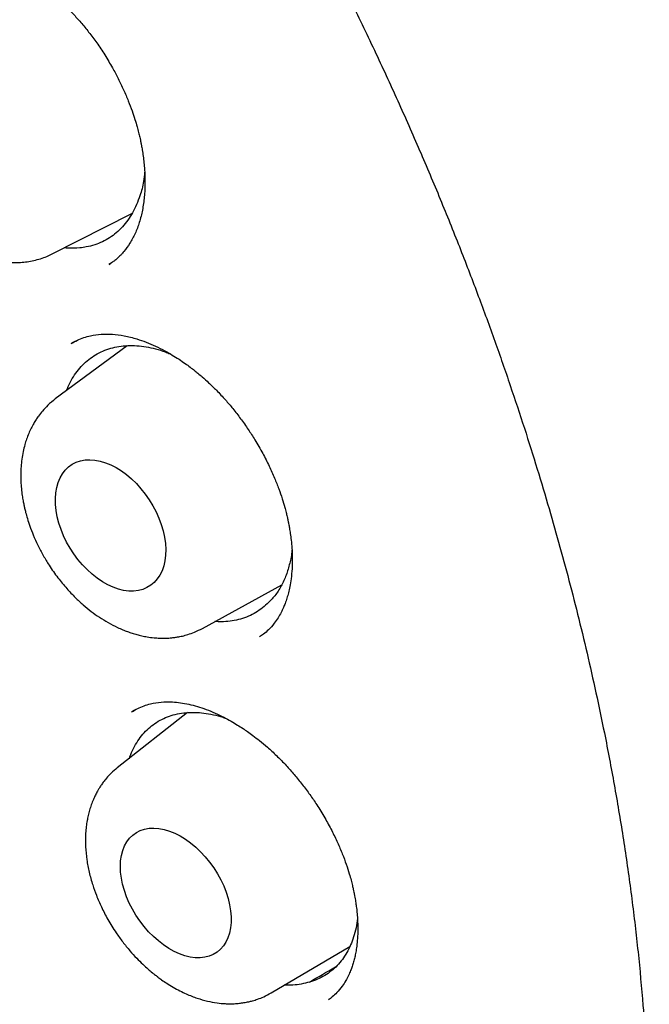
# Model space of a CAD drawing. Header units: millimetres. Extents: x 8 to 676, y 12 to 869.
# Tile 33 of 75: x 610.01 to 615.36, y 356.38 to 364.74. Entities that reach past the tile are written whole.
import ezdxf

# ---------------------------------------------------------------- set-up
doc = ezdxf.new("R2010")
doc.units = ezdxf.units.MM

msp = doc.modelspace()

# ---------------------------------------------------------------- linework, layer by layer
at = {"color": 7, "linetype": 'Continuous', "lineweight": 30}
for p, q in [((610.2884, 362.7556), (610.9655, 363.0979)), ((610.7712, 362.6664), (610.7847, 362.6756)), ((610.4859, 362.0139), (610.4522, 361.9961)), ((610.9233, 361.976), (610.3143, 361.5236)), ((611.5646, 359.5754), (612.2372, 359.9448)), ((611.4363, 358.8593), (610.8409, 358.3906)), ((610.9879, 358.8799), (610.9612, 358.8648)), ((612.1468, 356.4791), (612.8156, 356.8726)), ((612.6375, 356.4247), (612.6347, 356.4228))]:
    msp.add_line(p, q, dxfattribs=at)
at = {"color": 7, "linetype": 'Continuous', "lineweight": 30, "flags": 128}
for points in [[(610.3154, 360.6778), (610.3188, 360.7258), (610.3266, 360.7713), (610.3386, 360.8138), (610.3548, 360.8529), (610.375, 360.8882), (610.3991, 360.9194), (610.4267, 360.9463), (610.4576, 360.9685), (610.4916, 360.9858), (610.5283, 360.9982), (610.5674, 361.0054), (610.6085, 361.0074), (610.6513, 361.0042), (610.6953, 360.9958), (610.7401, 360.9824), (610.7853, 360.9639), (610.8305, 360.9407), (610.8753, 360.9129), (610.9192, 360.8807), (610.9618, 360.8445), (611.0028, 360.8046), (611.0417, 360.7615), (611.0783, 360.7154), (611.112, 360.6668), (611.1427, 360.6162), (611.1701, 360.564), (611.1938, 360.5107), (611.2138, 360.4569), (611.2297, 360.4031), (611.2414, 360.3496), (611.2488, 360.2971), (611.252, 360.246), (611.2507, 360.1968), (611.2451, 360.15), (611.2352, 360.1059), (611.221, 360.0651), (611.2028, 360.0278), (611.1806, 359.9945), (611.1548, 359.9655), (611.1255, 359.9409), (611.093, 359.9211), (611.0576, 359.9063), (611.0196, 359.8965), (610.9795, 359.8919), (610.9375, 359.8925), (610.8941, 359.8982), (610.8496, 359.9092), (610.8045, 359.9251), (610.7593, 359.946), (610.7142, 359.9716), (610.6699, 360.0016), (610.6265, 360.0358), (610.5847, 360.0739), (610.5447, 360.1155), (610.5069, 360.1602), (610.4717, 360.2076), (610.4394, 360.2572), (610.4104, 360.3087), (610.3848, 360.3614), (610.3629, 360.415), (610.345, 360.4689), (610.3312, 360.5227), (610.3216, 360.5757), (610.3163, 360.6276), (610.3154, 360.6778)], [(610.8668, 357.5547), (610.8692, 357.6021), (610.8761, 357.6469), (610.8872, 357.6888), (610.9025, 357.7273), (610.9219, 357.7621), (610.9452, 357.7929), (610.9721, 357.8192), (611.0025, 357.841), (611.036, 357.8581), (611.0722, 357.8701), (611.111, 357.8771), (611.1519, 357.879), (611.1945, 357.8757), (611.2384, 357.8673), (611.2833, 357.8539), (611.3287, 357.8356), (611.3741, 357.8125), (611.4192, 357.7849), (611.4636, 357.7531), (611.5068, 357.7172), (611.5483, 357.6778), (611.588, 357.635), (611.6252, 357.5894), (611.6598, 357.5414), (611.6914, 357.4913), (611.7197, 357.4398), (611.7444, 357.3872), (611.7653, 357.334), (611.7822, 357.2808), (611.795, 357.228), (611.8035, 357.1762), (611.8076, 357.1258), (611.8073, 357.0772), (611.8027, 357.031), (611.7937, 356.9876), (611.7805, 356.9474), (611.7631, 356.9107), (611.7417, 356.8779), (611.7166, 356.8493), (611.6879, 356.8252), (611.656, 356.8057), (611.621, 356.7912), (611.5835, 356.7816), (611.5436, 356.7772), (611.5018, 356.7779), (611.4585, 356.7837), (611.414, 356.7946), (611.3689, 356.8105), (611.3234, 356.8313), (611.2781, 356.8566), (611.2333, 356.8864), (611.1895, 356.9203), (611.147, 356.958), (611.1064, 356.9991), (611.0679, 357.0433), (611.0319, 357.0902), (610.9988, 357.1393), (610.9688, 357.1902), (610.9423, 357.2423), (610.9195, 357.2953), (610.9005, 357.3485), (610.8857, 357.4016), (610.8751, 357.4539), (610.8687, 357.5051), (610.8668, 357.5547)]]:
    msp.add_lwpolyline(points, dxfattribs=at)
at = {"color": 7, "linetype": 'Continuous', "lineweight": 30}
for points, knots in [([(597.8851, 376.8415), (597.8919, 376.8422), (597.9069, 376.8438), (597.9396, 376.8476), (597.982, 376.8518), (598.0351, 376.8561), (598.1058, 376.8605), (598.1921, 376.8649), (598.2937, 376.8685), (598.4068, 376.8708), (598.532, 376.8713), (598.6699, 376.8693), (598.8182, 376.8642), (598.977, 376.8556), (599.1466, 376.8427), (599.3131, 376.8263), (599.4753, 376.8069), (599.6317, 376.7853), (599.795, 376.7596), (599.9653, 376.7294), (600.1418, 376.6945), (600.3194, 376.6557), (600.4925, 376.6144), (600.6563, 376.5722), (600.8103, 376.5298), (600.9543, 376.4878), (601.0882, 376.4468), (601.2181, 376.4051), (601.3428, 376.3634), (601.4607, 376.3225), (601.5641, 376.2854), (601.6483, 376.2543), (601.7151, 376.2291), (601.7662, 376.2095), (601.8081, 376.1933), (601.8415, 376.1802), (601.8705, 376.1688), (601.9029, 376.156), (601.9444, 376.1393), (601.998, 376.1176), (602.0624, 376.0911), (602.2048, 376.0314), (602.4232, 375.9358), (602.735, 375.7903), (603.0708, 375.6225), (603.4311, 375.4298), (603.7321, 375.2578), (603.9721, 375.1143), (604.151, 375.0042), (604.3351, 374.8876), (604.5274, 374.7621), (604.7297, 374.6262), (604.9419, 374.4792), (605.1639, 374.3206), (605.3994, 374.1469), (605.6486, 373.9569), (605.9115, 373.7495), (606.1842, 373.5266), (606.4665, 373.2877), (606.7579, 373.0319), (607.0426, 372.7728), (607.3194, 372.5121), (607.5875, 372.2514), (607.861, 371.9767), (608.1394, 371.6877), (608.4224, 371.384), (608.7095, 371.0653), (609.0002, 370.7313), (609.2834, 370.3943), (609.5587, 370.0555), (609.8257, 369.716), (610.0938, 369.3635), (610.3609, 369.0002), (610.6221, 368.6326), (610.8741, 368.2654), (611.1159, 367.9012), (611.3489, 367.5382), (611.595, 367.1419), (611.8517, 366.7125), (612.1161, 366.2508), (612.3665, 365.7942), (612.6033, 365.3434), (612.8267, 364.8992), (613.0371, 364.4621), (613.2348, 364.0327), (613.4203, 363.6115), (613.5939, 363.1989), (613.756, 362.7954), (613.9071, 362.4013), (614.0476, 362.0169), (614.1779, 361.6425), (614.2977, 361.2807), (614.4076, 360.9315), (614.5083, 360.595), (614.6015, 360.2663), (614.6891, 359.9403), (614.7722, 359.6122), (614.8513, 359.2792), (614.9261, 358.9416), (615.0023, 358.5696), (615.078, 358.1629), (615.1503, 357.7216), (615.2132, 357.2751), (615.2661, 356.8241), (615.304, 356.414), (615.3299, 356.0453), (615.3468, 355.7182), (615.3572, 355.3902), (615.3609, 355.0622), (615.3579, 354.7635), (615.3504, 354.5004), (615.3404, 354.2784), (615.3283, 354.0752), (615.3146, 353.8905), (615.3001, 353.7239), (615.2853, 353.5748), (615.2708, 353.4431), (615.2571, 353.3284), (615.2444, 353.2303), (615.2343, 353.1556), (615.2265, 353.1008), (615.2209, 353.0623), (615.2155, 353.0257), (615.2091, 352.9836), (615.2006, 352.9289), (615.1902, 352.8643), (615.1781, 352.7918), (615.1645, 352.7133), (615.1485, 352.6249), (615.13, 352.5272), (615.1091, 352.4227), (615.0757, 352.2634), (615.0272, 352.0508), (614.962, 351.7957), (614.8912, 351.5461), (614.8152, 351.3029), (614.731, 351.0575), (614.6494, 350.8405), (614.5728, 350.6516), (614.5034, 350.4905), (614.43, 350.3296), (614.3536, 350.1718), (614.277, 350.0223), (614.2031, 349.8859), (614.1336, 349.7636), (614.069, 349.6551), (614.0099, 349.5596), (613.9566, 349.4766), (613.9096, 349.4058), (613.8694, 349.3467), (613.836, 349.2986), (613.8167, 349.2712), (613.8081, 349.2591)], [0, 0, 0, 0, 0.001223, 0.002734, 0.004542, 0.006653, 0.009066, 0.012547, 0.016328, 0.02041, 0.025107, 0.030148, 0.035532, 0.041261, 0.047333, 0.053749, 0.059031, 0.064526, 0.070234, 0.076153, 0.082286, 0.088532, 0.09447, 0.100052, 0.105278, 0.110147, 0.11466, 0.118816, 0.123257, 0.127203, 0.130654, 0.133609, 0.135631, 0.137331, 0.138709, 0.139803, 0.140669, 0.141599, 0.143023, 0.144802, 0.146935, 0.149423, 0.158944, 0.168589, 0.180232, 0.192051, 0.204045, 0.209831, 0.215658, 0.221637, 0.227949, 0.234595, 0.241575, 0.248891, 0.256541, 0.264914, 0.273654, 0.282762, 0.292237, 0.30208, 0.31229, 0.321281, 0.33054, 0.340065, 0.349858, 0.359917, 0.370244, 0.380837, 0.391697, 0.401655, 0.411827, 0.422213, 0.432813, 0.443437, 0.453718, 0.463848, 0.473827, 0.483654, 0.496191, 0.508472, 0.520498, 0.532269, 0.543784, 0.555044, 0.566048, 0.576797, 0.58729, 0.597527, 0.607509, 0.617235, 0.626705, 0.63592, 0.644702, 0.653239, 0.661529, 0.669761, 0.678144, 0.686678, 0.695364, 0.704202, 0.715526, 0.72709, 0.738893, 0.750934, 0.763215, 0.772113, 0.781133, 0.790273, 0.799535, 0.808881, 0.815849, 0.822323, 0.828303, 0.83379, 0.838784, 0.843285, 0.847292, 0.850806, 0.853828, 0.856356, 0.857744, 0.85894, 0.859956, 0.861171, 0.862889, 0.865108, 0.867274, 0.869768, 0.872592, 0.875746, 0.879193, 0.882735, 0.891325, 0.900257, 0.908521, 0.917056, 0.925863, 0.934943, 0.940984, 0.94714, 0.953411, 0.959793, 0.965938, 0.97161, 0.97681, 0.981537, 0.985793, 0.989577, 0.992889, 0.99573, 0.9981, 1, 1, 1, 1]), ([(598.1533, 376.6385), (598.1427, 376.6375), (598.1178, 376.6352), (598.0775, 376.6311), (598.0277, 376.6256), (597.9693, 376.6188), (597.9024, 376.6104), (597.8273, 376.6002), (597.7437, 376.5878), (597.6525, 376.573), (597.5277, 376.5509), (597.3768, 376.5205), (597.2124, 376.4822), (597.0662, 376.4439), (596.9368, 376.4067), (596.8177, 376.3696), (596.7081, 376.3329), (596.6081, 376.2972), (596.5177, 376.2631), (596.4371, 376.2312), (596.3605, 376.1996), (596.2808, 376.1654), (596.1916, 376.1253), (596.0894, 376.0771), (595.9756, 376.0203), (595.8516, 375.9547), (595.7492, 375.897), (595.6701, 375.8503), (595.6158, 375.8175), (595.5606, 375.7832), (595.505, 375.7478), (595.4515, 375.7128), (595.4022, 375.6798), (595.3592, 375.6503), (595.3222, 375.6245), (595.2913, 375.6026), (595.2664, 375.5846), (595.2462, 375.57), (595.2229, 375.5529), (595.191, 375.5293), (595.1464, 375.4957), (595.0929, 375.4544), (595.0309, 375.4052), (594.9621, 375.349), (594.8894, 375.2875), (594.8031, 375.2119), (594.7073, 375.1244), (594.607, 375.028), (594.5155, 374.936), (594.4322, 374.8486), (594.3538, 374.7631), (594.2829, 374.6828), (594.2198, 374.6089), (594.1644, 374.5421), (594.1141, 374.4797), (594.0666, 374.4194), (594.0199, 374.3586), (593.9725, 374.2952), (593.9172, 374.2195), (593.8533, 374.129), (593.7803, 374.0214), (593.7043, 373.9045), (593.6257, 373.7779), (593.5453, 373.6419), (593.4636, 373.4962), (593.3809, 373.3404), (593.3117, 373.2021), (593.2555, 373.0843), (593.2119, 372.9899), (593.1689, 372.8935), (593.1283, 372.799), (593.0914, 372.7103), (593.0601, 372.6328), (593.034, 372.5662), (593.0125, 372.5103), (592.9945, 372.4624), (592.9798, 372.4228), (592.9683, 372.3914), (592.958, 372.3631), (592.9466, 372.3311), (592.9316, 372.2887), (592.9128, 372.2345), (592.8913, 372.1712), (592.8676, 372.0995), (592.8424, 372.021), (592.8162, 371.9367), (592.7901, 371.85), (592.765, 371.7634), (592.7408, 371.6772), (592.7176, 371.5912), (592.6817, 371.454), (592.636, 371.2661), (592.5835, 371.0263), (592.536, 370.7835), (592.4924, 370.5307), (592.4558, 370.2858), (592.4255, 370.0506), (592.4007, 369.8281), (592.3821, 369.6285), (592.3685, 369.4561), (592.3592, 369.3188), (592.3517, 369.1902), (592.3461, 369.0777), (592.342, 368.9809), (592.3391, 368.899), (592.3369, 368.8277), (592.3353, 368.7671), (592.3342, 368.7173), (592.3335, 368.6781), (592.3329, 368.6474), (592.3324, 368.6096), (592.3317, 368.5564), (592.3311, 368.4815), (592.3309, 368.392), (592.3313, 368.2876), (592.3326, 368.1683), (592.3352, 368.0345), (592.3405, 367.848), (592.3504, 367.6076), (592.3678, 367.3108), (592.392, 366.9957), (592.4237, 366.6619), (592.4641, 366.3093), (592.5139, 365.9376), (592.572, 365.5618), (592.6378, 365.1834), (592.7111, 364.8037), (592.795, 364.4087), (592.8903, 363.9985), (592.997, 363.576), (593.1158, 363.1415), (593.247, 362.6954), (593.3921, 362.2356), (593.5435, 361.7873), (593.6995, 361.3522), (593.8577, 360.9339), (594.025, 360.5137), (594.1995, 360.0964), (594.3799, 359.6846), (594.5767, 359.2549), (594.7908, 358.8086), (595.023, 358.3469), (595.2613, 357.8945), (595.5064, 357.449), (595.758, 357.0108), (596.0156, 356.5804), (596.2771, 356.1606), (596.5421, 355.7517), (596.8083, 355.3562), (597.0754, 354.9739), (597.3426, 354.6047), (597.6113, 354.2465), (597.8929, 353.8837), (598.1875, 353.5178), (598.4948, 353.1504), (598.8018, 352.7971), (599.108, 352.4577), (599.4129, 352.1321), (599.7159, 351.8202), (600.0168, 351.5218), (600.3288, 351.2235), (600.653, 350.9255), (600.9915, 350.6274), (601.3322, 350.3401), (601.676, 350.0629), (602.0226, 349.7962), (602.3718, 349.5402), (602.7208, 349.2969), (603.0694, 349.0664), (603.4032, 348.8573), (603.6378, 348.7182), (603.7725, 348.6408), (603.82, 348.6137), (603.8633, 348.5892), (603.8986, 348.5694), (603.9322, 348.5506), (603.9718, 348.5287), (604.0253, 348.4992), (604.0911, 348.4634), (604.1669, 348.4227), (604.2495, 348.379), (604.336, 348.334), (604.45, 348.2757), (604.5937, 348.2041), (604.7693, 348.1197), (604.9551, 348.0338), (605.1683, 347.9393), (605.404, 347.8404), (605.6568, 347.741), (605.9042, 347.6502), (606.1459, 347.5678), (606.3821, 347.4934), (606.612, 347.4267), (606.8051, 347.3756), (606.9596, 347.3377), (607.0742, 347.3111), (607.1775, 347.2885), (607.2694, 347.2694), (607.3499, 347.2535), (607.4223, 347.2398), (607.4914, 347.2273), (607.5619, 347.2151), (607.6441, 347.2016), (607.7403, 347.1868), (607.8524, 347.171), (607.9738, 347.1557), (608.1043, 347.1413), (608.2432, 347.1283), (608.3917, 347.1171), (608.5509, 347.1082), (608.7222, 347.1025), (608.8885, 347.101), (609.0478, 347.1031), (609.1984, 347.1083), (609.3259, 347.1155), (609.4272, 347.1231), (609.4981, 347.1291), (609.5629, 347.1353), (609.6203, 347.1413), (609.6705, 347.147), (609.7135, 347.1522), (609.7493, 347.1568), (609.7818, 347.1611), (609.8167, 347.1659), (609.8594, 347.172), (609.9122, 347.18), (609.9744, 347.19), (610.0432, 347.2018), (610.1414, 347.2199), (610.2624, 347.2444), (610.4022, 347.2764), (610.5318, 347.3092), (610.6514, 347.3423), (610.7612, 347.3751), (610.8667, 347.4088), (610.9671, 347.4429), (611.0614, 347.477), (611.1438, 347.5083), (611.2066, 347.5332), (611.2524, 347.5519), (611.2843, 347.5652), (611.3163, 347.5788), (611.3525, 347.5943), (611.3962, 347.6135), (611.4479, 347.6368), (611.5059, 347.6637), (611.5675, 347.6932), (611.6458, 347.732), (611.7387, 347.7799), (611.8457, 347.8382), (611.9526, 347.8995), (612.0433, 347.9543), (612.1193, 348.002), (612.1799, 348.0411), (612.2415, 348.0821), (612.3042, 348.1251), (612.3666, 348.1691), (612.4242, 348.2109), (612.474, 348.2479), (612.5142, 348.2785), (612.5461, 348.3032), (612.57, 348.3219), (612.5909, 348.3385), (612.6144, 348.3572), (612.6458, 348.3825), (612.6857, 348.4153), (612.7338, 348.4557), (612.7901, 348.504), (612.8542, 348.5606), (612.9223, 348.6228), (612.9937, 348.6902), (613.0662, 348.761), (613.1397, 348.8353), (613.2112, 348.9103), (613.2794, 348.9841), (613.3442, 349.0567), (613.4058, 349.1279), (613.4747, 349.2098), (613.5491, 349.3017), (613.6278, 349.403), (613.6996, 349.499), (613.7448, 349.5624), (613.7664, 349.5928)], [0, 0, 0, 0, 0.000761, 0.001787, 0.00308, 0.004641, 0.006437, 0.008492, 0.010805, 0.013379, 0.016153, 0.021405, 0.026316, 0.030413, 0.034238, 0.03779, 0.04107, 0.044132, 0.046898, 0.049367, 0.051579, 0.054012, 0.056802, 0.05995, 0.063662, 0.067667, 0.071964, 0.073732, 0.075544, 0.077402, 0.079304, 0.081193, 0.08289, 0.084381, 0.085667, 0.086748, 0.087623, 0.088293, 0.088879, 0.090097, 0.091687, 0.093649, 0.095869, 0.098429, 0.10122, 0.103964, 0.108157, 0.112202, 0.115688, 0.119057, 0.122308, 0.125361, 0.127964, 0.130353, 0.132527, 0.134566, 0.136656, 0.138806, 0.14103, 0.144289, 0.147784, 0.151517, 0.15548, 0.159652, 0.16403, 0.168615, 0.173406, 0.175998, 0.178647, 0.181352, 0.184025, 0.186438, 0.188581, 0.190292, 0.19178, 0.193045, 0.194089, 0.19491, 0.195514, 0.196315, 0.197419, 0.198825, 0.200533, 0.202314, 0.204337, 0.206529, 0.208707, 0.210864, 0.212998, 0.21511, 0.217199, 0.223046, 0.228709, 0.234253, 0.240042, 0.246138, 0.250878, 0.255788, 0.260868, 0.263941, 0.266967, 0.269715, 0.272175, 0.274129, 0.275854, 0.277351, 0.278618, 0.279657, 0.280473, 0.281072, 0.281578, 0.282832, 0.284385, 0.286236, 0.288385, 0.290832, 0.293578, 0.296578, 0.302202, 0.308139, 0.31439, 0.320955, 0.327832, 0.335024, 0.342529, 0.349479, 0.356678, 0.364125, 0.371822, 0.379767, 0.387812, 0.396097, 0.404622, 0.413387, 0.421012, 0.42881, 0.436662, 0.444436, 0.452132, 0.459751, 0.46863, 0.477402, 0.486065, 0.494621, 0.503221, 0.511709, 0.520086, 0.528351, 0.536505, 0.544404, 0.552195, 0.559879, 0.567455, 0.575933, 0.584273, 0.592473, 0.600535, 0.608457, 0.616241, 0.623886, 0.631392, 0.6398, 0.648136, 0.656489, 0.664859, 0.673246, 0.68165, 0.690072, 0.698342, 0.70663, 0.713937, 0.715086, 0.716236, 0.71733, 0.718174, 0.718754, 0.719729, 0.721003, 0.722576, 0.724435, 0.726417, 0.72848, 0.730624, 0.734568, 0.73876, 0.743197, 0.747882, 0.754069, 0.760153, 0.766123, 0.77198, 0.777722, 0.78335, 0.788835, 0.791941, 0.794774, 0.797333, 0.799617, 0.801628, 0.803346, 0.805041, 0.806805, 0.808644, 0.811229, 0.814059, 0.817134, 0.820454, 0.824019, 0.827791, 0.831906, 0.836367, 0.841174, 0.844989, 0.848996, 0.853197, 0.855244, 0.857199, 0.85896, 0.860528, 0.861901, 0.86308, 0.864066, 0.86486, 0.86576, 0.866952, 0.868407, 0.870144, 0.872146, 0.874169, 0.878416, 0.882408, 0.886145, 0.889626, 0.892852, 0.895823, 0.899002, 0.901844, 0.904348, 0.906514, 0.907598, 0.908573, 0.909469, 0.910568, 0.911938, 0.913547, 0.915417, 0.917413, 0.919394, 0.9229, 0.926364, 0.929815, 0.933434, 0.93544, 0.937501, 0.939619, 0.941792, 0.94402, 0.946165, 0.947893, 0.949334, 0.950487, 0.951351, 0.951937, 0.952774, 0.953932, 0.955411, 0.957212, 0.959334, 0.961778, 0.964543, 0.967226, 0.970155, 0.973172, 0.976085, 0.978894, 0.981598, 0.984199, 0.986695, 0.990407, 0.993862, 0.99706, 1, 1, 1, 1]), ([(609.2541, 365.2097), (609.2726, 365.2195), (609.3071, 365.2377), (609.3585, 365.2562), (609.4007, 365.2674), (609.4338, 365.2738), (609.4604, 365.2777), (609.483, 365.2801), (609.5044, 365.2816), (609.523, 365.2823), (609.5428, 365.2826), (609.5643, 365.2822), (609.5873, 365.2811), (609.62, 365.2785), (609.6641, 365.2728), (609.7223, 365.2613), (609.7897, 365.2433), (609.8673, 365.2165), (609.955, 365.1786), (610.0344, 365.1369), (610.1016, 365.0965), (610.1509, 365.0643), (610.1915, 365.0357), (610.2222, 365.0129), (610.2468, 364.994), (610.2682, 364.977), (610.2897, 364.9594), (610.3115, 364.941), (610.338, 364.918), (610.3691, 364.8898), (610.4124, 364.8487), (610.4672, 364.793), (610.5324, 364.7205), (610.5995, 364.6385), (610.6677, 364.5466), (610.7357, 364.4447), (610.7964, 364.3429), (610.8496, 364.2433), (610.8945, 364.1497), (610.9336, 364.0581), (610.9653, 363.9741), (610.9896, 363.9012), (611.0079, 363.8396), (611.0212, 363.7894), (611.0303, 363.7515), (611.0363, 363.7244), (611.0411, 363.7014), (611.0466, 363.6735), (611.0537, 363.6337), (611.0642, 363.564), (611.0737, 363.4701), (611.0772, 363.3541), (611.0715, 363.239), (611.0556, 363.1267), (611.0295, 363.0223), (610.994, 362.9279), (610.9497, 362.8451), (610.9085, 362.7882), (610.8749, 362.75), (610.8507, 362.7258), (610.8257, 362.7043), (610.798, 362.6838), (610.7791, 362.6718), (610.7691, 362.6654)], [0, 0, 0, 0, 0.025331, 0.047085, 0.065247, 0.076496, 0.085696, 0.095261, 0.101345, 0.107444, 0.114003, 0.121026, 0.128516, 0.136467, 0.152515, 0.170321, 0.190682, 0.21371, 0.239427, 0.26786, 0.283107, 0.29831, 0.311118, 0.319032, 0.32549, 0.333012, 0.338143, 0.344601, 0.352521, 0.361908, 0.372763, 0.39221, 0.41323, 0.435826, 0.460002, 0.485754, 0.51307, 0.534574, 0.556935, 0.578794, 0.598066, 0.614734, 0.628807, 0.640294, 0.649196, 0.654981, 0.659043, 0.665226, 0.674595, 0.687141, 0.71486, 0.742793, 0.774779, 0.806761, 0.838486, 0.87, 0.900808, 0.929995, 0.941224, 0.952925, 0.966585, 0.982276, 1, 1, 1, 1]), ([(611.073, 363.4489), (611.0705, 363.4227), (611.0638, 363.3522), (611.0396, 363.2603), (611.014, 363.199), (611.0037, 363.1741)], [0, 0, 0, 0, 0.259673, 0.699219, 1, 1, 1, 1]), ([(608.9993, 363.3353), (609.0129, 363.3132), (609.0321, 363.2819), (609.0625, 363.237), (609.0896, 363.1992), (609.1233, 363.1553), (609.1602, 363.1106), (609.2005, 363.0655), (609.2436, 363.021), (609.2894, 362.9776), (609.3375, 362.9359), (609.3878, 362.8963), (609.44, 362.8592), (609.4939, 362.8249), (609.5494, 362.7936), (609.6061, 362.7658), (609.6639, 362.7416), (609.7225, 362.7212), (609.7817, 362.7048), (609.8411, 362.6927), (609.9006, 362.685), (609.9598, 362.6817), (610.0184, 362.6829), (610.0762, 362.6887), (610.133, 362.699), (610.1884, 362.7141), (610.2401, 362.7325), (610.2723, 362.7481), (610.2872, 362.7553)], [0, 0, 0, 0, 0.045982, 0.0648293, 0.0960741, 0.1285195, 0.1633229, 0.1996357, 0.237123, 0.2755198, 0.3146408, 0.3543487, 0.3945373, 0.435119, 0.4760085, 0.5171187, 0.5583674, 0.59967, 0.6409428, 0.6821086, 0.7231044, 0.7638887, 0.8044464, 0.8447915, 0.8849661, 0.9250371, 0.9650925, 1, 1, 1, 1]), ([(611.0037, 363.1741), (610.993, 363.1507), (610.9715, 363.104), (610.9313, 363.0411), (610.8852, 362.9839), (610.8333, 362.934), (610.7764, 362.8919), (610.7152, 362.8578), (610.6489, 362.8313), (610.5847, 362.8147), (610.5057, 362.8035), (610.4429, 362.8007), (610.3969, 362.8062), (610.3901, 362.807)], [0, 0, 0, 0, 0.094004, 0.188009, 0.28439, 0.381481, 0.4755, 0.570685, 0.665871, 0.762961, 0.833367, 0.975503, 1, 1, 1, 1]), ([(610.4484, 361.9934), (610.4656, 362.0034), (610.4981, 362.0223), (610.5528, 362.0446), (610.6212, 362.0636), (610.7035, 362.0751), (610.7988, 362.0752), (610.9005, 362.062), (610.9964, 362.038), (611.0853, 362.0072), (611.1643, 361.9736), (611.2388, 361.9362), (611.3057, 361.898), (611.363, 361.862), (611.4141, 361.8272), (611.4577, 361.7954), (611.4937, 361.7675), (611.5274, 361.7403), (611.568, 361.7061), (611.6212, 361.6583), (611.6876, 361.5937), (611.7562, 361.52), (611.8247, 361.4393), (611.8894, 361.3559), (611.9521, 361.267), (612.0153, 361.1687), (612.0753, 361.0644), (612.1305, 360.956), (612.1757, 360.8551), (612.2121, 360.7628), (612.2408, 360.6795), (612.2606, 360.613), (612.2741, 360.5621), (612.283, 360.5253), (612.2901, 360.4935), (612.2966, 360.4617), (612.3035, 360.4245), (612.311, 360.3774), (612.3184, 360.3204), (612.3243, 360.2542), (612.3279, 360.1724), (612.3261, 360.0848), (612.3183, 360.0007), (612.3073, 359.9331), (612.2951, 359.8786), (612.2817, 359.8312), (612.2673, 359.7893), (612.2509, 359.749), (612.2314, 359.708), (612.2058, 359.6631), (612.1703, 359.6117), (612.1276, 359.5633), (612.084, 359.5258), (612.0604, 359.5098), (612.0494, 359.5023)], [0, 0, 0, 0, 0.027713, 0.052466, 0.074287, 0.105201, 0.13629, 0.167641, 0.200314, 0.222976, 0.246358, 0.269554, 0.287701, 0.304178, 0.318972, 0.331709, 0.341839, 0.350327, 0.361211, 0.377497, 0.397658, 0.421701, 0.442295, 0.465089, 0.488509, 0.510755, 0.538566, 0.564249, 0.587793, 0.6092, 0.628476, 0.64556, 0.65549, 0.6641, 0.671394, 0.677945, 0.686793, 0.698146, 0.712129, 0.728732, 0.747681, 0.774671, 0.798006, 0.817709, 0.833909, 0.848958, 0.86383, 0.876316, 0.891282, 0.908702, 0.928508, 0.95518, 0.978953, 1, 1, 1, 1]), ([(610.4106, 361.5951), (610.4148, 361.6065), (610.428, 361.6425), (610.4574, 361.6974), (610.498, 361.7587), (610.5449, 361.8129), (610.597, 361.8597), (610.6549, 361.8996), (610.7174, 361.9314), (610.7843, 361.9551), (610.8547, 361.9706), (610.9293, 361.978), (611.0066, 361.9769), (611.0861, 361.9676), (611.1668, 361.9497), (611.2349, 361.9295), (611.2762, 361.9122), (611.2897, 361.9065)], [0, 0, 0, 0, 0.03306, 0.104597, 0.177598, 0.248354, 0.319891, 0.391428, 0.464429, 0.535185, 0.606436, 0.678259, 0.75126, 0.822199, 0.893138, 0.96509, 1, 1, 1, 1]), ([(610.3143, 361.5235), (610.2923, 361.5059), (610.2512, 361.4727), (610.2065, 361.4241), (610.1751, 361.3846), (610.1498, 361.3478), (610.1287, 361.3133), (610.1079, 361.2744), (610.0874, 361.2297), (610.0696, 361.1829), (610.0536, 361.1316), (610.0399, 361.0755), (610.0292, 361.0131), (610.0225, 360.9482), (610.0201, 360.8853), (610.0212, 360.823), (610.0255, 360.7634), (610.0322, 360.7081), (610.0398, 360.6619), (610.0469, 360.6257), (610.0541, 360.5932), (610.0636, 360.5549), (610.0778, 360.5043), (610.0987, 360.4403), (610.1276, 360.3648), (610.1653, 360.2808), (610.2103, 360.1948), (610.2668, 360.1011), (610.3331, 360.0065), (610.4083, 359.9152), (610.4805, 359.8392), (610.5501, 359.7749), (610.6186, 359.7192), (610.6891, 359.6688), (610.7637, 359.6228), (610.8299, 359.5884), (610.8851, 359.564), (610.9266, 359.5478), (610.9669, 359.5339), (611.0074, 359.5219), (611.05, 359.5114), (611.0985, 359.5019), (611.1494, 359.4951), (611.201, 359.4917), (611.2463, 359.4914), (611.2862, 359.4935), (611.3214, 359.4972), (611.3566, 359.5024), (611.396, 359.5103), (611.4434, 359.5231), (611.5017, 359.5434), (611.5425, 359.5641), (611.5646, 359.5754)], [0, 0, 0, 0, 0.02766, 0.051877, 0.072168, 0.084453, 0.097477, 0.113516, 0.130681, 0.148815, 0.16511, 0.185809, 0.207557, 0.228499, 0.249893, 0.269093, 0.289101, 0.307558, 0.322238, 0.333172, 0.341919, 0.353165, 0.369849, 0.390364, 0.4147, 0.44285, 0.472567, 0.500588, 0.539406, 0.574422, 0.605666, 0.633666, 0.660669, 0.686985, 0.71435, 0.743552, 0.759161, 0.773515, 0.787453, 0.801517, 0.81571, 0.83163, 0.851559, 0.867943, 0.884954, 0.898702, 0.90939, 0.920407, 0.935661, 0.95329, 0.974696, 1, 1, 1, 1]), ([(612.3243, 360.2413), (612.3241, 360.2393), (612.3217, 360.1991), (612.3063, 360.1269), (612.2772, 360.0253), (612.2344, 359.9333), (612.1809, 359.8502), (612.136, 359.8057), (612.1135, 359.7835)], [0, 0, 0, 0, 0.010173, 0.204017, 0.397296, 0.597999, 0.799356, 1, 1, 1, 1]), ([(612.1135, 359.7835), (612.0962, 359.7682), (612.0617, 359.7375), (612.0029, 359.7004), (611.939, 359.6702), (611.8708, 359.6483), (611.7989, 359.635), (611.7321, 359.6295), (611.688, 359.6321), (611.6698, 359.6331)], [0, 0, 0, 0, 0.147533, 0.295065, 0.446328, 0.598704, 0.746259, 0.895645, 1, 1, 1, 1]), ([(610.963, 358.8652), (610.9797, 358.8755), (611.0112, 358.8949), (611.0643, 358.918), (611.1311, 358.938), (611.2127, 358.9509), (611.2978, 358.9522), (611.377, 358.9445), (611.4478, 358.9317), (611.5208, 358.9127), (611.5959, 358.8875), (611.6706, 358.857), (611.7415, 358.8232), (611.8049, 358.789), (611.8597, 358.7564), (611.9062, 358.7266), (611.9497, 358.697), (611.9967, 358.663), (612.0531, 358.6194), (612.1199, 358.5634), (612.1961, 358.4933), (612.272, 358.4157), (612.3455, 358.333), (612.4125, 358.2505), (612.4764, 358.1645), (612.5406, 358.07), (612.6029, 357.9683), (612.6616, 357.8608), (612.711, 357.7586), (612.7519, 357.6627), (612.7852, 357.5736), (612.8093, 357.4988), (612.8261, 357.4393), (612.8371, 357.3958), (612.8449, 357.362), (612.8513, 357.3321), (612.8581, 357.2973), (612.8651, 357.2568), (612.8717, 357.2106), (612.8773, 357.1621), (612.8825, 357.0965), (612.8846, 357.0212), (612.8818, 356.9438), (612.8755, 356.8793), (612.8673, 356.8264), (612.8582, 356.782), (612.8479, 356.742), (612.8363, 356.7045), (612.8224, 356.6664), (612.8047, 356.6256), (612.7811, 356.5809), (612.7482, 356.5297), (612.7081, 356.4814), (612.6672, 356.4443), (612.6455, 356.4286), (612.6353, 356.4213)], [0, 0, 0, 0, 0.028099, 0.053077, 0.074958, 0.106148, 0.138082, 0.159741, 0.181588, 0.203626, 0.225872, 0.248309, 0.269112, 0.287181, 0.302515, 0.315507, 0.326532, 0.33939, 0.355469, 0.374775, 0.397321, 0.423116, 0.444608, 0.467672, 0.490262, 0.511947, 0.539429, 0.565263, 0.589436, 0.611946, 0.632799, 0.652002, 0.664606, 0.67494, 0.683011, 0.688869, 0.696514, 0.708477, 0.718844, 0.731118, 0.74528, 0.769376, 0.790696, 0.809255, 0.825071, 0.838634, 0.851727, 0.864531, 0.877016, 0.891975, 0.909384, 0.929171, 0.955748, 0.979299, 1, 1, 1, 1]), ([(610.9435, 358.4714), (610.9451, 358.4765), (610.9542, 358.5066), (610.9776, 358.5568), (611.0137, 358.6203), (611.0565, 358.6768), (611.1048, 358.7261), (611.1591, 358.7687), (611.2185, 358.8035), (611.2825, 358.8305), (611.3504, 358.8493), (611.4228, 358.8603), (611.4984, 358.8628), (611.5766, 358.8572), (611.6566, 358.8429), (611.7184, 358.8277), (611.7536, 358.8148), (611.7611, 358.812)], [0, 0, 0, 0, 0.0151676, 0.0892149, 0.1647775, 0.238016, 0.3120633, 0.3861106, 0.4616733, 0.5349118, 0.6086636, 0.6830069, 0.7585696, 0.831742, 0.9058224, 0.9799027, 1, 1, 1, 1]), ([(610.8409, 358.3906), (610.8231, 358.3757), (610.7906, 358.3485), (610.7516, 358.3063), (610.7231, 358.2707), (610.7023, 358.2415), (610.6861, 358.2161), (610.6702, 358.1891), (610.6537, 358.1578), (610.636, 358.1194), (610.6194, 358.0768), (610.6047, 358.0311), (610.5931, 357.9862), (610.5837, 357.9398), (610.5764, 357.8903), (610.5714, 357.8355), (610.5696, 357.7784), (610.5712, 357.7038), (610.5802, 357.6122), (610.6006, 357.5037), (610.6285, 357.4026), (610.6634, 357.3042), (610.7057, 357.2059), (610.7611, 357.099), (610.8228, 356.9996), (610.8865, 356.9111), (610.9451, 356.8391), (611.0023, 356.7762), (611.054, 356.7248), (611.0988, 356.6839), (611.1348, 356.6534), (611.1631, 356.6309), (611.1892, 356.6109), (611.2211, 356.5877), (611.2638, 356.5587), (611.3151, 356.5272), (611.3706, 356.4969), (611.4386, 356.4644), (611.5169, 356.4338), (611.604, 356.4089), (611.6836, 356.394), (611.7455, 356.3881), (611.7938, 356.3866), (611.8344, 356.3874), (611.8759, 356.3906), (611.9106, 356.3953), (611.9372, 356.4001), (611.9616, 356.4052), (611.9934, 356.4132), (612.0362, 356.4267), (612.0895, 356.4477), (612.1265, 356.4679), (612.1468, 356.4791)], [0, 0, 0, 0, 0.024257, 0.04431, 0.060174, 0.072119, 0.082582, 0.092202, 0.105223, 0.1196, 0.136457, 0.152854, 0.169151, 0.183907, 0.201227, 0.220008, 0.239095, 0.25818, 0.293543, 0.327506, 0.36232, 0.390878, 0.423001, 0.458706, 0.498016, 0.526251, 0.554897, 0.580306, 0.602232, 0.620672, 0.635622, 0.645656, 0.654102, 0.665981, 0.682038, 0.702083, 0.722583, 0.742349, 0.775136, 0.805728, 0.834135, 0.857738, 0.869925, 0.884145, 0.899866, 0.913423, 0.920873, 0.928114, 0.939367, 0.955085, 0.975292, 1, 1, 1, 1]), ([(612.881, 357.111), (612.8774, 357.0847), (612.8698, 357.0301), (612.8495, 356.9552), (612.8232, 356.8848), (612.7912, 356.8212), (612.753, 356.7627), (612.7089, 356.7102), (612.6587, 356.664), (612.6026, 356.6248), (612.5408, 356.5926), (612.4951, 356.5783), (612.4722, 356.5711)], [0, 0, 0, 0, 0.09654, 0.200351, 0.296812, 0.394868, 0.492924, 0.592619, 0.692557, 0.793208, 0.896185, 1, 1, 1, 1]), ([(612.4722, 356.5711), (612.5459, 356.614), (612.6213, 356.6579), (612.6972, 356.702), (612.699, 356.703)], [0, 0, 0, 0, 0.977036, 1, 1, 1, 1]), ([(612.4722, 356.5711), (612.4497, 356.565), (612.4046, 356.5529), (612.3333, 356.5442), (612.2836, 356.5448), (612.2591, 356.5451)], [0, 0, 0, 0, 0.336284, 0.672569, 1, 1, 1, 1])]:
    msp.add_open_spline(points, degree=3, knots=knots, dxfattribs=at)

doc.saveas('drawing.dxf')
